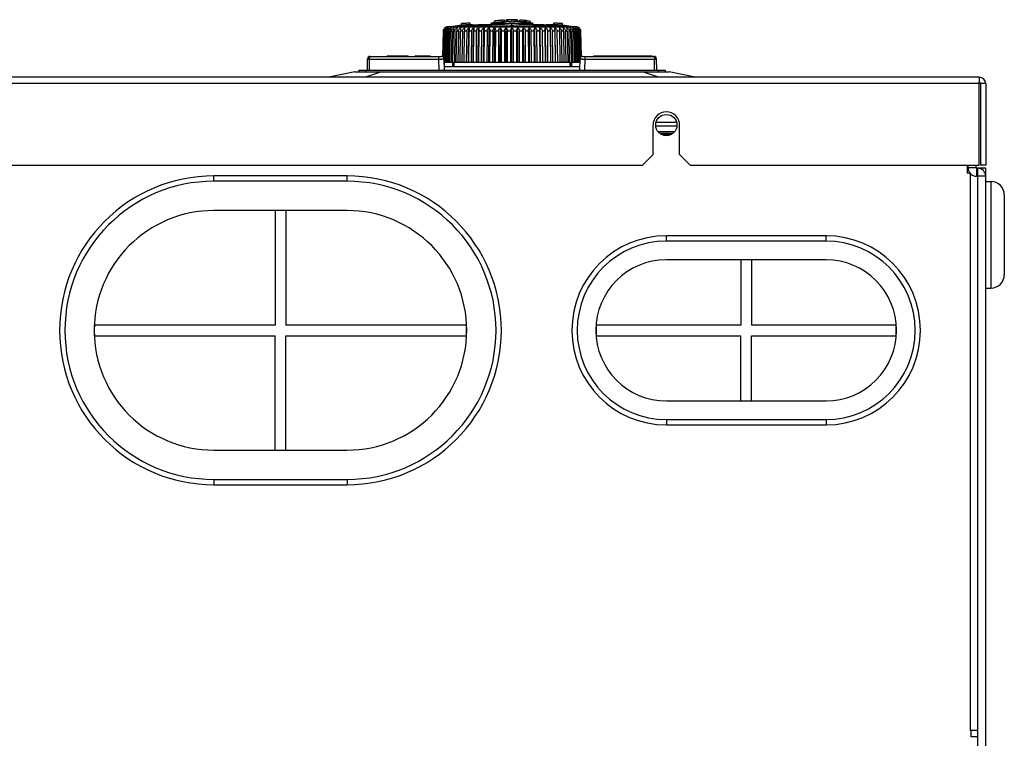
# Model space of a CAD drawing. Header units: millimetres. Extents: x 1117 to 38156, y -1945 to 7303.
# Tile 191 of 256: x 6929 to 7114, y 1143 to 1278. Entities that reach past the tile are written whole.
import ezdxf

# ---------------------------------------------------------------- set-up
doc = ezdxf.new("R2010")
doc.units = ezdxf.units.MM

msp = doc.modelspace()

# ---------------------------------------------------------------- linework, layer by layer
at = {"linetype": 'Continuous'}
for p, q in [((7009.395, 1276.907), (7009.452, 1276.916)), ((7033.91, 1276.907), (7009.395, 1276.907)), ((7009.452, 1276.916), (7033.852, 1276.916)), ((7010.619, 1276.995), (7011.335, 1276.995)), ((7011.376, 1276.916), (7011.364, 1276.937)), ((7012.152, 1277.196), (7012.152, 1277.497)), ((7012.754, 1276.728), (7012.745, 1276.061)), ((7013.49, 1270.242), (7013.563, 1276.728)), ((7013.818, 1277.289), (7013.818, 1277.589)), ((7014.249, 1277.296), (7015.357, 1277.296)), ((7014.369, 1270.242), (7014.434, 1276.728)), ((7015.303, 1270.242), (7015.36, 1276.728)), ((7015.655, 1277.222), (7015.663, 1277.005)), ((7015.79, 1277.293), (7015.658, 1277.295)), ((7015.894, 1277.292), (7015.696, 1277.294)), ((7016.266, 1277.285), (7015.889, 1277.292)), ((7016.609, 1277.278), (7016.179, 1277.287)), ((7016.359, 1277.283), (7016.27, 1277.285)), ((7016.286, 1270.242), (7016.334, 1276.728)), ((7016.767, 1277.276), (7016.53, 1277.28)), ((7016.909, 1277.274), (7016.764, 1277.276)), ((7016.979, 1277.273), (7016.841, 1277.274)), ((7017.103, 1277.272), (7016.976, 1277.273)), ((7017.163, 1277.272), (7017.043, 1277.273)), ((7017.271, 1277.273), (7017.161, 1277.272)), ((7017.365, 1277.274), (7017.269, 1277.273)), ((7017.309, 1270.242), (7017.348, 1276.728)), ((7017.567, 1277.222), (7017.315, 1277.005)), ((7017.41, 1277.275), (7017.32, 1277.274)), ((7017.45, 1277.276), (7017.409, 1277.275)), ((7017.487, 1277.277), (7017.449, 1277.276)), ((7017.521, 1277.278), (7017.487, 1277.277)), ((7017.54, 1277.22), (7017.563, 1277.222)), ((7017.58, 1276.937), (7017.55, 1276.916)), ((7017.601, 1277.247), (7017.567, 1277.222)), ((7020.152, 1277.377), (7017.652, 1277.377)), ((7017.652, 1277.377), (7017.652, 1277.285)), ((7017.744, 1276.995), (7025.561, 1276.995)), ((7017.767, 1277.296), (7020.152, 1277.296)), ((7020.152, 1277.574), (7017.814, 1277.574)), ((7018.352, 1277.628), (7018.352, 1277.974)), ((7018.366, 1270.242), (7018.395, 1276.728)), ((7018.665, 1278.022), (7018.665, 1277.999)), ((7019.447, 1270.242), (7019.467, 1276.728)), ((7020.019, 1278.157), (7020.019, 1278.176)), ((7020.152, 1277.289), (7020.152, 1277.589)), ((7020.227, 1277.849), (7020.227, 1278.168)), ((7020.546, 1270.242), (7020.556, 1276.728)), ((7020.957, 1278.23), (7020.644, 1278.217)), ((7020.644, 1277.874), (7020.644, 1278.217)), ((7020.957, 1277.888), (7020.957, 1278.23)), ((7020.957, 1277.93), (7021.483, 1277.941)), ((7022.201, 1277.574), (7021.104, 1277.574)), ((7021.652, 1277.196), (7021.652, 1277.497)), ((7021.652, 1270.242), (7021.652, 1276.728)), ((7022.259, 1277.891), (7022.259, 1278.191)), ((7022.415, 1278.227), (7022.727, 1278.213)), ((7022.415, 1278.206), (7022.415, 1278.227)), ((7022.727, 1277.871), (7022.727, 1278.213)), ((7022.759, 1270.242), (7022.749, 1276.728)), ((7023.144, 1277.884), (7023.144, 1278.166)), ((7023.152, 1277.289), (7023.152, 1277.589)), ((7025.49, 1277.574), (7023.152, 1277.574)), ((7025.652, 1277.377), (7023.152, 1277.377)), ((7023.152, 1277.296), (7025.539, 1277.296)), ((7023.857, 1270.242), (7023.838, 1276.728)), ((7023.977, 1277.765), (7023.977, 1278.109)), ((7024.29, 1277.726), (7024.29, 1278.071)), ((7024.939, 1270.242), (7024.91, 1276.728)), ((7025.123, 1277.639), (7025.123, 1277.924)), ((7025.652, 1277.377), (7025.652, 1277.285)), ((7025.692, 1277.282), (7025.662, 1277.284)), ((7025.718, 1277.281), (7025.684, 1277.283)), ((7025.747, 1277.28), (7025.709, 1277.281)), ((7025.755, 1276.916), (7025.725, 1276.937)), ((7025.78, 1277.278), (7025.736, 1277.28)), ((7025.738, 1277.222), (7025.99, 1277.005)), ((7025.815, 1277.277), (7025.767, 1277.279)), ((7025.854, 1277.276), (7025.8, 1277.278)), ((7025.897, 1277.275), (7025.837, 1277.277)), ((7025.942, 1277.274), (7025.877, 1277.276)), ((7025.991, 1277.273), (7025.92, 1277.275)), ((7025.996, 1270.242), (7025.957, 1276.728)), ((7026.067, 1277.273), (7025.965, 1277.274)), ((7026.157, 1277.272), (7026.043, 1277.273)), ((7026.242, 1277.273), (7026.122, 1277.272)), ((7026.375, 1277.273), (7026.219, 1277.272)), ((7026.52, 1277.275), (7026.352, 1277.273)), ((7026.658, 1277.277), (7026.499, 1277.275)), ((7027.403, 1277.291), (7026.596, 1277.276)), ((7027.019, 1270.242), (7026.971, 1276.728)), ((7027.505, 1277.293), (7027.306, 1277.29)), ((7027.646, 1277.295), (7027.405, 1277.291)), ((7027.647, 1277.295), (7027.61, 1277.294)), ((7027.65, 1277.222), (7027.642, 1277.005)), ((7027.646, 1277.295), (7027.954, 1277.296)), ((7028.002, 1270.242), (7027.945, 1276.728)), ((7027.954, 1277.296), (7029.056, 1277.296)), ((7028.936, 1270.242), (7028.871, 1276.728)), ((7029.045, 1277.276), (7029.055, 1277.275)), ((7029.045, 1277.276), (7029.055, 1277.275)), ((7029.487, 1277.289), (7029.487, 1277.589)), ((7029.815, 1270.242), (7029.742, 1276.728)), ((7030.551, 1276.728), (7030.632, 1270.242)), ((7031.152, 1277.196), (7031.152, 1277.497)), ((7031.941, 1276.937), (7031.929, 1276.916)), ((7031.97, 1276.995), (7032.685, 1276.995)), ((7033.91, 1276.907), (7033.852, 1276.916)), ((7008.674, 1271.262), (7008.757, 1276.061)), ((7008.781, 1276.061), (7008.697, 1271.248)), ((7008.748, 1271.214), (7008.833, 1276.061)), ((7008.781, 1276.061), (7008.757, 1276.061)), ((7008.902, 1276.061), (7008.817, 1271.131)), ((7008.902, 1276.061), (7008.833, 1276.061)), ((7008.916, 1270.872), (7009.005, 1276.061)), ((7009.12, 1276.061), (7009.005, 1276.061)), ((7009.12, 1276.061), (7009.022, 1270.242)), ((7009.176, 1270.242), (7009.274, 1276.061)), ((7009.433, 1276.061), (7009.274, 1276.061)), ((7009.433, 1276.061), (7009.338, 1270.242)), ((7009.542, 1270.242), (7009.637, 1276.061)), ((7009.84, 1276.061), (7009.637, 1276.061)), ((7009.84, 1276.061), (7009.748, 1270.242)), ((7010, 1270.242), (7010.092, 1276.061)), ((7010.336, 1276.061), (7010.092, 1276.061)), ((7010.336, 1276.061), (7010.248, 1270.242)), ((7010.546, 1270.242), (7010.634, 1276.061)), ((7010.918, 1276.061), (7010.634, 1276.061)), ((7010.918, 1276.061), (7010.835, 1270.242)), ((7011.177, 1270.242), (7011.261, 1276.061)), ((7011.583, 1276.061), (7011.261, 1276.061)), ((7011.583, 1276.061), (7011.505, 1270.242)), ((7011.888, 1270.242), (7011.966, 1276.061)), ((7012.323, 1276.061), (7011.966, 1276.061)), ((7012.323, 1276.061), (7012.252, 1270.242)), ((7012.673, 1270.242), (7012.745, 1276.061)), ((7013.135, 1276.061), (7012.745, 1276.061)), ((7013.135, 1276.061), (7013.07, 1270.242)), ((7013.527, 1270.242), (7013.592, 1276.061)), ((7014.012, 1276.061), (7013.592, 1276.061)), ((7014.012, 1276.061), (7013.954, 1270.242)), ((7014.442, 1270.242), (7014.501, 1276.061)), ((7014.947, 1276.061), (7014.501, 1276.061)), ((7014.947, 1276.061), (7014.896, 1270.242)), ((7015.412, 1270.242), (7015.463, 1276.061)), ((7015.933, 1276.061), (7015.463, 1276.061)), ((7015.933, 1276.061), (7015.89, 1270.242)), ((7016.43, 1270.242), (7016.473, 1276.061)), ((7016.962, 1276.061), (7016.473, 1276.061)), ((7016.962, 1276.061), (7016.927, 1270.242)), ((7017.488, 1270.242), (7017.522, 1276.061)), ((7018.027, 1276.061), (7017.522, 1276.061)), ((7018.027, 1276.061), (7018.001, 1270.242)), ((7018.577, 1270.242), (7018.603, 1276.061)), ((7019.12, 1276.061), (7018.603, 1276.061)), ((7019.12, 1276.061), (7019.102, 1270.242)), ((7019.689, 1270.242), (7019.707, 1276.061)), ((7020.231, 1276.061), (7019.707, 1276.061)), ((7020.231, 1276.061), (7020.223, 1270.242)), ((7020.817, 1270.242), (7020.826, 1276.061)), ((7021.354, 1276.061), (7020.826, 1276.061)), ((7021.354, 1276.061), (7021.354, 1270.242)), ((7022.479, 1276.061), (7021.951, 1276.061)), ((7021.951, 1270.242), (7021.951, 1276.061)), ((7022.479, 1276.061), (7022.488, 1270.242)), ((7023.598, 1276.061), (7023.073, 1276.061)), ((7023.082, 1270.242), (7023.073, 1276.061)), ((7023.598, 1276.061), (7023.616, 1270.242)), ((7024.702, 1276.061), (7024.185, 1276.061)), ((7024.203, 1270.242), (7024.185, 1276.061)), ((7024.702, 1276.061), (7024.728, 1270.242)), ((7025.783, 1276.061), (7025.278, 1276.061)), ((7025.304, 1270.242), (7025.278, 1276.061)), ((7025.783, 1276.061), (7025.817, 1270.242)), ((7026.832, 1276.061), (7026.343, 1276.061)), ((7026.378, 1270.242), (7026.343, 1276.061)), ((7026.832, 1276.061), (7026.875, 1270.242)), ((7027.842, 1276.061), (7027.372, 1276.061)), ((7027.415, 1270.242), (7027.372, 1276.061)), ((7027.842, 1276.061), (7027.892, 1270.242)), ((7028.804, 1276.061), (7028.358, 1276.061)), ((7028.409, 1270.242), (7028.358, 1276.061)), ((7028.804, 1276.061), (7028.863, 1270.242)), ((7029.713, 1276.061), (7029.293, 1276.061)), ((7029.351, 1270.242), (7029.293, 1276.061)), ((7029.713, 1276.061), (7029.778, 1270.242)), ((7030.56, 1276.061), (7030.17, 1276.061)), ((7030.235, 1270.242), (7030.17, 1276.061)), ((7031.339, 1276.061), (7030.981, 1276.061)), ((7031.053, 1270.242), (7030.981, 1276.061)), ((7031.339, 1276.061), (7031.417, 1270.242)), ((7032.044, 1276.061), (7031.722, 1276.061)), ((7031.8, 1270.242), (7031.722, 1276.061)), ((7032.044, 1276.061), (7032.128, 1270.242)), ((7032.671, 1276.061), (7032.386, 1276.061)), ((7032.47, 1270.242), (7032.386, 1276.061)), ((7032.671, 1276.061), (7032.759, 1270.242)), ((7033.213, 1276.061), (7032.969, 1276.061)), ((7033.057, 1270.242), (7032.969, 1276.061)), ((7033.213, 1276.061), (7033.305, 1270.242)), ((7033.668, 1276.061), (7033.465, 1276.061)), ((7033.557, 1270.242), (7033.465, 1276.061)), ((7033.668, 1276.061), (7033.763, 1270.242)), ((7034.031, 1276.061), (7033.872, 1276.061)), ((7033.967, 1270.242), (7033.872, 1276.061)), ((7034.031, 1276.061), (7034.129, 1270.242)), ((7034.3, 1276.061), (7034.185, 1276.061)), ((7034.283, 1270.242), (7034.185, 1276.061)), ((7034.3, 1276.061), (7034.389, 1270.872)), ((7034.472, 1276.061), (7034.403, 1276.061)), ((7034.488, 1271.131), (7034.403, 1276.061)), ((7034.472, 1276.061), (7034.557, 1271.214)), ((7034.547, 1276.061), (7034.524, 1276.061)), ((7034.608, 1271.248), (7034.524, 1276.061)), ((7034.547, 1276.061), (7034.631, 1271.262)), ((6995.007, 1271.342), (7008.417, 1271.342)), ((6998.173, 1271.442), (7002.152, 1271.442)), ((6998.173, 1271.342), (6998.173, 1271.442)), ((6999.173, 1271.342), (6999.173, 1271.442)), ((6999.752, 1271.342), (6999.752, 1271.442)), ((7000.552, 1271.342), (7000.552, 1271.442)), ((7002.152, 1271.342), (7002.152, 1271.442)), ((7003.452, 1271.442), (7006.252, 1271.442)), ((7003.452, 1271.342), (7003.452, 1271.442)), ((7006.252, 1271.342), (7006.252, 1271.442)), ((7007.917, 1270.85), (7007.917, 1271.342)), ((7034.888, 1271.342), (7048.298, 1271.342)), ((7035.388, 1270.85), (7035.388, 1271.342)), ((7037.052, 1271.442), (7047.961, 1271.442)), ((7037.052, 1271.342), (7037.052, 1271.442)), ((7039.852, 1271.342), (7039.852, 1271.442)), ((7040.902, 1271.342), (7040.902, 1271.442)), ((7045.402, 1271.342), (7045.402, 1271.442)), ((7045.916, 1271.342), (7045.916, 1271.442)), ((7046.059, 1271.342), (7046.059, 1271.442)), ((7046.409, 1271.342), (7046.409, 1271.442)), ((7046.654, 1271.342), (7046.654, 1271.442)), ((7047.348, 1271.342), (7047.348, 1271.442)), ((7047.675, 1271.342), (7047.675, 1271.442)), ((7047.961, 1271.342), (7047.961, 1271.442)), ((6994.471, 1268.742), (6994.507, 1270.85)), ((6994.507, 1270.85), (7007.917, 1270.85)), ((6994.902, 1268.742), (6994.902, 1270.85)), ((7007.998, 1268.742), (7007.917, 1270.85)), ((7008.998, 1268.742), (7008.917, 1270.861)), ((7008.971, 1269.442), (7008.941, 1270.243)), ((7008.941, 1270.242), (7034.364, 1270.242)), ((7008.971, 1269.442), (7034.334, 1269.442)), ((7010.452, 1270.242), (7010.452, 1269.442)), ((7032.852, 1270.242), (7032.852, 1269.442)), ((7034.388, 1270.861), (7034.307, 1268.742)), ((7035.307, 1268.742), (7035.388, 1270.85)), ((7035.388, 1270.85), (7048.798, 1270.85)), ((7048.402, 1268.742), (7048.402, 1270.85)), ((7048.834, 1268.742), (7048.798, 1270.85)), ((7109.452, 1267.442), (6865.705, 1267.442)), ((6992.152, 1268.442), (6987.565, 1267.524)), ((6992.152, 1268.442), (7051.152, 1268.442)), ((6992.902, 1268.742), (7050.402, 1268.742)), ((6992.902, 1268.742), (6992.902, 1268.442)), ((6997.152, 1268.442), (6994.152, 1267.442)), ((6994.202, 1268.742), (6994.202, 1268.442)), ((7049.152, 1267.442), (7046.152, 1268.442)), ((7049.102, 1268.742), (7049.102, 1268.442)), ((7050.402, 1268.742), (7050.402, 1268.442)), ((7055.74, 1267.524), (7051.152, 1268.442)), ((7109.452, 1267.442), (7109.452, 1266.509)), ((7109.452, 1266.242), (6865.705, 1266.242)), ((7109.452, 1250.942), (7109.452, 1266.509)), ((7110.652, 1266.242), (7109.652, 1266.242)), ((7109.652, 1266.242), (7109.652, 1250.942)), ((7110.652, 1266.242), (7110.652, 1250.942)), ((7048.152, 1252.942), (7048.152, 1258.442)), ((7052.63, 1258.242), (7048.675, 1258.242)), ((7052.583, 1258.942), (7048.722, 1258.942)), ((7053.152, 1252.942), (7053.152, 1258.442)), ((7052.192, 1257.17), (7049.113, 1257.17)), ((7049.342, 1256.942), (7051.963, 1256.942)), ((7049.63, 1256.737), (7051.675, 1256.737)), ((7046.152, 1250.942), (7048.152, 1252.942)), ((7053.152, 1252.942), (7055.152, 1250.942)), ((6875.152, 1250.942), (7046.152, 1250.942)), ((7055.152, 1250.942), (7109.452, 1250.942)), ((7107.152, 1250.942), (7107.152, 1249.442)), ((7107.352, 1250.423), (7107.352, 1250.942)), ((7108.852, 1250.423), (7108.852, 1250.942)), ((7110.652, 1250.942), (7109.652, 1250.942)), ((6990.652, 1248.892), (6965.652, 1248.892)), ((6965.652, 1247.892), (6965.652, 1248.892)), ((6990.652, 1247.892), (6990.652, 1248.892)), ((7107.152, 1250.342), (7107.352, 1250.342)), ((7107.752, 1249.442), (7107.152, 1249.442)), ((7108.852, 1250.423), (7107.352, 1250.423)), ((7107.752, 1249.442), (7107.752, 1144.742)), ((7109.152, 1250.342), (7108.934, 1250.342)), ((7108.934, 1250.342), (7108.934, 1248.842)), ((7110.652, 1248.842), (7108.934, 1248.842)), ((7110.652, 1250.342), (7109.152, 1250.342)), ((7109.152, 1143.542), (7109.152, 1250.342)), ((7110.652, 1025.542), (7110.652, 1250.342)), ((6990.652, 1247.892), (6965.652, 1247.892)), ((7110.652, 1247.842), (7111.652, 1247.842)), ((7111.652, 1247.842), (7111.652, 1227.842)), ((7114.152, 1245.342), (7114.152, 1230.342)), ((6990.652, 1242.392), (6965.652, 1242.392)), ((6977.152, 1242.392), (6977.152, 1220.892)), ((6979.152, 1242.392), (6979.152, 1220.892)), ((7080.652, 1237.642), (7050.652, 1237.642)), ((7050.652, 1236.642), (7050.652, 1237.642)), ((7080.652, 1236.642), (7050.652, 1236.642)), ((7080.652, 1236.642), (7080.652, 1237.642)), ((7080.652, 1233.142), (7050.652, 1233.142)), ((7064.652, 1233.142), (7064.652, 1220.892)), ((7066.652, 1233.142), (7066.652, 1220.892)), ((7110.652, 1227.842), (7111.652, 1227.842)), ((6977.152, 1220.892), (6943.175, 1220.892)), ((6943.175, 1220.892), (6943.175, 1218.892)), ((7013.13, 1220.892), (6979.152, 1220.892)), ((7013.13, 1218.892), (7013.13, 1220.892)), ((7064.652, 1220.892), (7037.44, 1220.892)), ((7037.44, 1220.892), (7037.44, 1218.892)), ((7093.865, 1220.892), (7066.652, 1220.892)), ((7093.865, 1218.892), (7093.865, 1220.892)), ((6943.175, 1218.892), (6977.152, 1218.892)), ((6977.152, 1197.392), (6977.152, 1218.892)), ((6979.152, 1218.892), (7013.13, 1218.892)), ((6979.152, 1197.392), (6979.152, 1218.892)), ((7037.44, 1218.892), (7064.652, 1218.892)), ((7064.652, 1206.642), (7064.652, 1218.892)), ((7066.652, 1218.892), (7093.865, 1218.892)), ((7066.652, 1206.642), (7066.652, 1218.892)), ((7050.652, 1206.642), (7080.652, 1206.642)), ((7050.652, 1203.142), (7080.652, 1203.142)), ((7050.652, 1203.142), (7050.652, 1202.142)), ((7080.652, 1203.142), (7080.652, 1202.142)), ((7050.652, 1202.142), (7080.652, 1202.142)), ((6965.652, 1197.392), (6990.652, 1197.392)), ((6965.652, 1191.892), (6990.652, 1191.892)), ((6965.652, 1191.892), (6965.652, 1190.892)), ((6990.652, 1191.892), (6990.652, 1190.892)), ((6965.652, 1190.892), (6990.652, 1190.892)), ((7109.152, 1144.742), (7107.752, 1144.742)), ((7107.952, 1143.542), (7107.952, 1144.742)), ((7109.152, 1143.542), (7107.952, 1143.542)), ((7109.152, 1133.542), (7109.152, 1143.542))]:
    msp.add_line(p, q, dxfattribs=at)
for points in [[(7017.553, 1277.279), (7017.521, 1277.278), (7017.486, 1277.277)], [(7017.694, 1277.288), (7017.682, 1277.287), (7017.667, 1277.286), (7017.65, 1277.284), (7017.63, 1277.283), (7017.607, 1277.282), (7017.581, 1277.281), (7017.552, 1277.279)], [(7017.767, 1277.296), (7017.729, 1277.294), (7017.639, 1277.268), (7017.601, 1277.247)], [(7025.738, 1277.222), (7025.691, 1277.255), (7025.582, 1277.293), (7025.539, 1277.296)], [(7025.669, 1277.284), (7025.644, 1277.285), (7025.628, 1277.286), (7025.615, 1277.287), (7025.605, 1277.288), (7025.598, 1277.289), (7025.597, 1277.289)]]:
    msp.add_lwpolyline(points, dxfattribs=at)
msp.add_circle((7050.652, 1258.442), 2, dxfattribs=at)
for centre, radius, start, end in [((7009.651, 1276.054), 0.892, 146.17768, 153.31433), ((7009.646, 1276.058), 0.886, 144.88871, 146.168), ((7009.643, 1276.059), 0.882, 138.30482, 144.88941), ((7009.756, 1276.072), 0.918, 148.60823, 155.38818), ((7009.736, 1276.084), 0.896, 147.35366, 148.58341), ((7009.72, 1276.094), 0.876, 140.96328, 147.37049), ((7009.64, 1276.062), 0.878, 137.14248, 138.29856), ((7009.64, 1276.062), 0.878, 130.66847, 137.14036), ((7009.705, 1276.107), 0.857, 139.80241, 140.94127), ((7009.692, 1276.117), 0.84, 133.36063, 139.81715), ((7009.654, 1276.045), 0.9, 106.72489, 130.66532), ((7010.652, 1276.797), 0.2, 99.49673, 143.33926), ((7014.249, 1255.296), 22, 95.46914, 99.49673), ((7014.038, 1257.453), 20.133, 93.4916, 95.37481), ((7014.063, 1257.126), 20.161, 93.15714, 95.43763), ((7014.158, 1255.606), 21.984, 93.14437, 93.5109), ((7014.33, 1252.11), 25.484, 91.15053, 93.09855), ((7014.205, 1254.769), 22.522, 92.81657, 93.18721), ((7014.349, 1251.549), 25.745, 91.18003, 92.78408), ((7017.793, 1205.2), 71.837, 91.69869, 93.30526), ((7014.249, 1255.296), 22, 90, 91.12245), ((7015.35, 1246.102), 31.194, 89.43463, 89.98809), ((7017.852, 1277.377), 0.2, 100.95278, 180), ((7021.652, 1257.742), 20.2, 99.40234, 100.95278), ((7021.652, 1257.742), 20.459, 93.99402, 99.28238), ((7021.652, 1257.742), 20.5, 98.37997, 99.26353), ((7021.652, 1257.742), 20.158, 94.05368, 99.42205), ((7021.652, 1257.742), 20.5, 94.56996, 98.37982), ((7021.652, 1257.742), 20.477, 93.99055, 98.38933), ((7021.652, 1257.742), 20.481, 93.98966, 94.56745), ((7021.652, 1257.742), 20.2, 92.86125, 94.05397), ((7021.652, 1257.742), 20.459, 91.94909, 92.82504), ((7021.652, 1257.742), 20.158, 91.97817, 92.8672), ((7021.528, 1272.827), 5.414, 90.48228, 96.05876), ((7021.527, 1272.851), 5.39, 87.88241, 90.47444), ((7021.527, 1272.62), 5.321, 85.61093, 90.47827), ((7021.652, 1257.742), 20.5, 89.45557, 90), ((7021.527, 1272.844), 5.397, 87.50492, 87.88254), ((7021.526, 1272.834), 5.407, 85.92067, 87.50444), ((7021.794, 1272.642), 5.599, 85.93071, 89.45356), ((7021.523, 1272.787), 5.455, 82.24455, 85.91614), ((7021.522, 1272.562), 5.379, 82.13054, 85.60787), ((7021.791, 1272.603), 5.638, 83.64606, 85.93026), ((7021.652, 1257.742), 20.459, 86.98802, 88.30192), ((7021.652, 1257.742), 20.158, 86.94306, 88.27659), ((7021.652, 1257.742), 20.2, 83.39066, 86.9494), ((7021.652, 1257.742), 20.479, 83.48101, 85.82288), ((7021.652, 1257.742), 20.5, 82.60792, 83.48781), ((7021.652, 1257.742), 20.459, 82.59293, 83.47462), ((7021.652, 1257.742), 20.158, 82.48183, 83.37687), ((7021.652, 1257.742), 20.479, 80.24213, 82.60019), ((7021.652, 1257.742), 20.2, 79.04722, 82.48008), ((7025.452, 1277.377), 0.2, 0, 79.04722), ((7027.968, 1248.825), 28.471, 87.83189, 89.85118), ((7028.128, 1252.371), 24.921, 81.13098, 87.86852), ((7029.056, 1255.296), 22, 88.87755, 90), ((7028.975, 1252.11), 25.484, 86.90145, 88.84947), ((7028.956, 1251.55), 25.745, 87.21581, 88.81998), ((7029.1, 1254.769), 22.522, 86.81278, 87.18331), ((7029.242, 1257.151), 20.435, 84.63574, 86.8854), ((7029.242, 1257.126), 20.161, 84.56237, 86.84286), ((7029.056, 1255.296), 22, 80.50327, 84.53086), ((7032.652, 1276.797), 0.2, 36.66074, 80.50327), ((7033.651, 1276.045), 0.9, 49.33468, 73.27511), ((7033.613, 1276.117), 0.84, 40.18281, 46.63925), ((7033.665, 1276.062), 0.878, 42.8596, 49.3314), ((7033.6, 1276.106), 0.857, 39.05947, 40.19767), ((7033.585, 1276.094), 0.876, 32.62865, 39.03782), ((7033.665, 1276.062), 0.879, 41.70219, 42.85761), ((7033.662, 1276.06), 0.882, 35.1097, 41.69631), ((7033.569, 1276.084), 0.896, 31.41524, 32.64504), ((7033.549, 1276.072), 0.918, 24.61177, 31.3922), ((7033.659, 1276.058), 0.885, 33.83059, 35.10992), ((7033.654, 1276.054), 0.892, 26.68558, 33.82278), ((7009.678, 1276.045), 0.921, 170.7128, 178.9953), ((7009.671, 1276.046), 0.914, 168.99089, 170.7059), ((7009.671, 1276.046), 0.913, 162.69368, 168.99389), ((7009.621, 1276.047), 0.84, 178.65527, 179.00345), ((7009.666, 1276.047), 0.909, 160.6254, 162.68657), ((7009.66, 1276.05), 0.902, 154.11521, 160.62793), ((7009.843, 1276.044), 1.011, 171.4624, 179.00423), ((7009.83, 1276.045), 0.998, 169.88668, 171.45345), ((7009.822, 1276.047), 0.99, 164.11072, 169.89587), ((7009.655, 1276.052), 0.896, 153.31157, 154.1071), ((7009.808, 1276.051), 0.975, 162.19406, 164.09901), ((7009.79, 1276.057), 0.956, 156.13451, 162.20662), ((7009.688, 1276.048), 0.787, 178.23315, 179.01454), ((7009.773, 1276.064), 0.938, 155.36888, 156.11671), ((7033.533, 1276.065), 0.936, 23.88, 24.62932), ((7033.514, 1276.056), 0.957, 17.79722, 23.86274), ((7033.616, 1276.048), 0.788, 0.9854, 1.71339), ((7033.5, 1276.052), 0.971, 15.89619, 17.80919), ((7033.482, 1276.047), 0.99, 10.10658, 15.88654), ((7033.652, 1276.053), 0.895, 25.88942, 26.6865), ((7033.644, 1276.049), 0.903, 19.37617, 25.88186), ((7033.478, 1276.046), 0.995, 8.54214, 10.11388), ((7033.461, 1276.043), 1.011, 0.99843, 8.53582), ((7033.639, 1276.047), 0.909, 17.31342, 19.37459), ((7033.642, 1276.049), 0.905, 17.30822, 19.37811), ((7033.634, 1276.046), 0.914, 9.29409, 17.30334), ((7033.636, 1276.047), 0.911, 9.28926, 11.00974), ((7033.626, 1276.045), 0.922, 1.43984, 9.28371), ((7033.637, 1276.045), 0.911, 1.00038, 1.43575), ((6995.007, 1270.842), 0.5, 90.0142, 179), ((7008.417, 1270.842), 0.5, 2.17632, 90), ((7034.888, 1270.842), 0.5, 90, 177.82372), ((7048.298, 1270.842), 0.5, 1, 89.9858), ((6987.663, 1267.034), 0.5, 101.30993, 125.31503), ((7055.642, 1267.034), 0.5, 54.68497, 78.69007), ((7109.452, 1266.242), 1.2, 0, 90), ((7109.452, 1266.242), 0.2, 0, 90), ((7050.652, 1258.442), 2.5, 0, 180), ((6965.652, 1219.892), 29, 90, 270), ((6990.652, 1219.892), 29, 270, 90), ((7108.934, 1250.423), 1.582, 180, 270), ((7108.934, 1250.423), 0.0817, 180, 270), ((7109.152, 1248.842), 1.5, 0, 90), ((6965.652, 1219.892), 28, 90, 270), ((6990.652, 1219.892), 28, 270, 90), ((7111.652, 1245.342), 2.5, 0, 90), ((6965.652, 1219.892), 22.5, 90, 270), ((6990.652, 1219.892), 22.5, 270, 90), ((7050.652, 1219.892), 17.75, 90, 270), ((7050.652, 1219.892), 16.75, 90, 270), ((7080.652, 1219.892), 17.75, 270, 90), ((7080.652, 1219.892), 16.75, 270, 90), ((7050.652, 1219.892), 13.25, 90, 270), ((7080.652, 1219.892), 13.25, 270, 90), ((7111.652, 1230.342), 2.5, 270, 0)]:
    msp.add_arc(centre, radius, start, end, dxfattribs=at)
for centre, start_param, end_param in [((7021.652, 1227.287), 1.4364641, 1.4389807), ((7021.652, 1341.832), -4.4872783, -4.4847186), ((7021.652, 1341.832), -1.7984667, -1.795907), ((7021.652, 1227.287), -1.4389807, -1.4364641)]:
    msp.add_ellipse(centre, major_axis=(0, 320.726), ratio=0.0349208, start_param=start_param, end_param=end_param, dxfattribs=at)
for points, knots in [([(7008.781, 1276.066), (7008.784, 1276.199), (7008.851, 1276.455), (7009.021, 1276.653), (7009.115, 1276.728)], [0, 0, 0, 0, 0.524189, 1, 1, 1, 1]), ([(7008.902, 1276.072), (7008.906, 1276.204), (7008.981, 1276.461), (7009.16, 1276.655), (7009.259, 1276.728)], [0, 0, 0, 0, 0.5182122, 1, 1, 1, 1]), ([(7009.259, 1276.728), (7009.183, 1276.648), (7009.053, 1276.437), (7009.007, 1276.193), (7009.005, 1276.061)], [0, 0, 0, 0, 0.4547021, 1, 1, 1, 1]), ([(7009.12, 1276.061), (7009.122, 1276.196), (7009.202, 1276.461), (7009.392, 1276.654), (7009.496, 1276.728)], [0, 0, 0, 0, 0.5130228, 1, 1, 1, 1]), ([(7009.496, 1276.728), (7009.464, 1276.69), (7009.332, 1276.492), (7009.277, 1276.248), (7009.274, 1276.061)], [0, 0, 0, 0, 0.2106679, 1, 1, 1, 1]), ([(7009.433, 1276.061), (7009.435, 1276.196), (7009.521, 1276.465), (7009.718, 1276.655), (7009.826, 1276.728)], [0, 0, 0, 0, 0.5085353, 1, 1, 1, 1]), ([(7009.826, 1276.728), (7009.767, 1276.644), (7009.672, 1276.426), (7009.639, 1276.192), (7009.637, 1276.061)], [0, 0, 0, 0, 0.4398353, 1, 1, 1, 1]), ([(7009.84, 1276.061), (7009.841, 1276.13), (7009.864, 1276.267), (7009.983, 1276.513), (7010.135, 1276.656), (7010.247, 1276.728)], [0, 0, 0, 0, 0.2547917, 0.50733, 1, 1, 1, 1]), ([(7010.247, 1276.728), (7010.197, 1276.642), (7010.12, 1276.422), (7010.094, 1276.191), (7010.092, 1276.061)], [0, 0, 0, 0, 0.4330089, 1, 1, 1, 1]), ([(7010.336, 1276.061), (7010.337, 1276.13), (7010.361, 1276.268), (7010.483, 1276.514), (7010.64, 1276.656), (7010.754, 1276.728)], [0, 0, 0, 0, 0.2528399, 0.504565, 1, 1, 1, 1]), ([(7010.754, 1276.728), (7010.715, 1276.639), (7010.656, 1276.418), (7010.636, 1276.191), (7010.634, 1276.061)], [0, 0, 0, 0, 0.4271412, 1, 1, 1, 1]), ([(7010.918, 1276.061), (7010.919, 1276.13), (7010.944, 1276.268), (7011.069, 1276.515), (7011.228, 1276.656), (7011.343, 1276.728)], [0, 0, 0, 0, 0.2515199, 0.5026184, 1, 1, 1, 1]), ([(7011.335, 1276.995), (7011.3, 1276.988), (7011.254, 1276.964), (7011.223, 1276.927), (7011.216, 1276.917)], [0, 0, 0, 0, 0.7431993, 1, 1, 1, 1]), ([(7011.299, 1276.524), (7011.293, 1276.491), (7011.272, 1276.337), (7011.262, 1276.182), (7011.261, 1276.061)], [0, 0, 0, 0, 0.2218321, 1, 1, 1, 1]), ([(7011.343, 1276.728), (7011.339, 1276.714), (7011.321, 1276.646), (7011.307, 1276.578), (7011.299, 1276.524)], [0, 0, 0, 0, 0.2183445, 1, 1, 1, 1]), ([(7011.335, 1276.995), (7011.342, 1276.993), (7011.353, 1276.97), (7011.36, 1276.951), (7011.364, 1276.937)], [0, 0, 0, 0, 0.327205, 1, 1, 1, 1]), ([(7011.583, 1276.061), (7011.584, 1276.13), (7011.608, 1276.268), (7011.734, 1276.515), (7011.895, 1276.656), (7012.012, 1276.728)], [0, 0, 0, 0, 0.2507277, 0.501466, 1, 1, 1, 1]), ([(7012.012, 1276.728), (7011.997, 1276.636), (7011.976, 1276.413), (7011.968, 1276.191), (7011.966, 1276.061)], [0, 0, 0, 0, 0.4193923, 1, 1, 1, 1]), ([(7012.323, 1276.061), (7012.324, 1276.13), (7012.349, 1276.268), (7012.475, 1276.515), (7012.637, 1276.657), (7012.754, 1276.728)], [0, 0, 0, 0, 0.2505039, 0.5011204, 1, 1, 1, 1]), ([(7013.135, 1276.061), (7013.136, 1276.13), (7013.16, 1276.268), (7013.286, 1276.515), (7013.446, 1276.656), (7013.563, 1276.728)], [0, 0, 0, 0, 0.2508499, 0.5015831, 1, 1, 1, 1]), ([(7013.563, 1276.728), (7013.575, 1276.636), (7013.591, 1276.413), (7013.594, 1276.19), (7013.592, 1276.061)], [0, 0, 0, 0, 0.4190004, 1, 1, 1, 1]), ([(7014.012, 1276.061), (7014.013, 1276.13), (7014.036, 1276.268), (7014.16, 1276.515), (7014.319, 1276.656), (7014.434, 1276.728)], [0, 0, 0, 0, 0.2517647, 0.5028547, 1, 1, 1, 1]), ([(7014.434, 1276.728), (7014.459, 1276.637), (7014.493, 1276.415), (7014.502, 1276.191), (7014.501, 1276.061)], [0, 0, 0, 0, 0.4216811, 1, 1, 1, 1]), ([(7014.947, 1276.061), (7014.947, 1276.13), (7014.97, 1276.268), (7015.091, 1276.514), (7015.247, 1276.656), (7015.36, 1276.728)], [0, 0, 0, 0, 0.25321, 0.5049259, 1, 1, 1, 1]), ([(7015.36, 1276.728), (7015.397, 1276.639), (7015.45, 1276.417), (7015.464, 1276.191), (7015.463, 1276.061)], [0, 0, 0, 0, 0.4261107, 1, 1, 1, 1]), ([(7015.658, 1277.295), (7015.658, 1277.295), (7015.658, 1277.292), (7015.657, 1277.289), (7015.657, 1277.283), (7015.656, 1277.271), (7015.656, 1277.25), (7015.655, 1277.232), (7015.655, 1277.222)], [0, 0, 0, 0, 0.0167514, 0.0655838, 0.1463621, 0.2585366, 0.5734895, 1, 1, 1, 1]), ([(7015.655, 1277.222), (7016.066, 1277.221), (7016.619, 1277.208), (7017.248, 1277.21), (7017.465, 1277.216), (7017.54, 1277.22)], [0, 0, 0, 0, 0.6540006, 0.8804085, 1, 1, 1, 1]), ([(7017.315, 1277.005), (7017.316, 1277.008), (7017.3, 1277.011), (7017.281, 1277.014), (7017.239, 1277.017), (7017.187, 1277.02), (7017.118, 1277.022), (7016.999, 1277.023), (7016.82, 1277.024), (7016.574, 1277.023), (7016.292, 1277.02), (7015.985, 1277.014), (7015.772, 1277.008), (7015.663, 1277.005)], [0, 0, 0, 0, 0.005251, 0.0196625, 0.0433473, 0.0760603, 0.1175783, 0.1675607, 0.2911266, 0.4420827, 0.6144945, 0.8024714, 1, 1, 1, 1]), ([(7015.933, 1276.061), (7015.933, 1276.13), (7015.955, 1276.267), (7016.072, 1276.513), (7016.223, 1276.656), (7016.334, 1276.728)], [0, 0, 0, 0, 0.2552838, 0.5078179, 1, 1, 1, 1]), ([(7016.334, 1276.728), (7016.381, 1276.641), (7016.453, 1276.421), (7016.474, 1276.191), (7016.473, 1276.061)], [0, 0, 0, 0, 0.4317766, 1, 1, 1, 1]), ([(7016.962, 1276.061), (7016.962, 1276.13), (7016.983, 1276.267), (7017.094, 1276.511), (7017.241, 1276.655), (7017.348, 1276.728)], [0, 0, 0, 0, 0.2578686, 0.5114958, 1, 1, 1, 1]), ([(7017.314, 1276.917), (7017.314, 1276.927), (7017.313, 1276.956), (7017.313, 1276.986), (7017.315, 1277.005)], [0, 0, 0, 0, 0.3376346, 1, 1, 1, 1]), ([(7017.348, 1276.728), (7017.405, 1276.644), (7017.496, 1276.425), (7017.523, 1276.192), (7017.522, 1276.061)], [0, 0, 0, 0, 0.43849, 1, 1, 1, 1]), ([(7017.563, 1277.222), (7017.564, 1277.222), (7017.565, 1277.222), (7017.567, 1277.222), (7017.567, 1277.222)], [0, 0, 0, 0, 0.7297637, 1, 1, 1, 1]), ([(7017.567, 1277.222), (7017.567, 1277.222), (7017.568, 1277.219), (7017.568, 1277.217), (7017.568, 1277.215)], [0, 0, 0, 0, 0.0910417, 1, 1, 1, 1]), ([(7017.568, 1277.215), (7017.567, 1277.187), (7017.573, 1277.094), (7017.576, 1277.001), (7017.58, 1276.937)], [0, 0, 0, 0, 0.306313, 1, 1, 1, 1]), ([(7017.58, 1276.937), (7017.577, 1276.933), (7017.576, 1276.927), (7017.575, 1276.92), (7017.575, 1276.919)], [0, 0, 0, 0, 0.7119011, 1, 1, 1, 1]), ([(7017.744, 1276.995), (7017.733, 1276.989), (7017.714, 1276.963), (7017.704, 1276.935), (7017.699, 1276.917)], [0, 0, 0, 0, 0.4000812, 1, 1, 1, 1]), ([(7017.767, 1277.296), (7017.768, 1277.296), (7017.769, 1277.287), (7017.769, 1277.277), (7017.769, 1277.253), (7017.767, 1277.221), (7017.763, 1277.179), (7017.756, 1277.102), (7017.749, 1277.04), (7017.744, 1276.995)], [0, 0, 0, 0, 0.0150855, 0.0584556, 0.1324095, 0.2383656, 0.3773802, 0.5502432, 1, 1, 1, 1]), ([(7018.027, 1276.061), (7018.028, 1276.195), (7018.104, 1276.461), (7018.292, 1276.655), (7018.395, 1276.728)], [0, 0, 0, 0, 0.5137564, 1, 1, 1, 1]), ([(7018.395, 1276.728), (7018.426, 1276.69), (7018.555, 1276.491), (7018.604, 1276.247), (7018.603, 1276.061)], [0, 0, 0, 0, 0.20983, 1, 1, 1, 1]), ([(7019.12, 1276.061), (7019.12, 1276.195), (7019.189, 1276.457), (7019.368, 1276.654), (7019.467, 1276.728)], [0, 0, 0, 0, 0.5191485, 1, 1, 1, 1]), ([(7019.467, 1276.728), (7019.541, 1276.648), (7019.667, 1276.436), (7019.707, 1276.193), (7019.707, 1276.061)], [0, 0, 0, 0, 0.4533566, 1, 1, 1, 1]), ([(7020.231, 1276.061), (7020.232, 1276.194), (7020.294, 1276.452), (7020.462, 1276.653), (7020.556, 1276.728)], [0, 0, 0, 0, 0.5252474, 1, 1, 1, 1]), ([(7020.556, 1276.728), (7020.637, 1276.65), (7020.778, 1276.441), (7020.826, 1276.193), (7020.826, 1276.061)], [0, 0, 0, 0, 0.4608533, 1, 1, 1, 1]), ([(7021.354, 1276.061), (7021.354, 1276.194), (7021.409, 1276.447), (7021.565, 1276.651), (7021.652, 1276.728)], [0, 0, 0, 0, 0.5319554, 1, 1, 1, 1]), ([(7021.652, 1276.728), (7021.74, 1276.651), (7021.896, 1276.447), (7021.951, 1276.194), (7021.951, 1276.061)], [0, 0, 0, 0, 0.4681103, 1, 1, 1, 1]), ([(7022.479, 1276.061), (7022.479, 1276.193), (7022.527, 1276.441), (7022.668, 1276.65), (7022.749, 1276.728)], [0, 0, 0, 0, 0.5391587, 1, 1, 1, 1]), ([(7022.749, 1276.728), (7022.843, 1276.653), (7023.011, 1276.452), (7023.073, 1276.194), (7023.073, 1276.061)], [0, 0, 0, 0, 0.4747645, 1, 1, 1, 1]), ([(7023.598, 1276.061), (7023.598, 1276.193), (7023.638, 1276.436), (7023.764, 1276.648), (7023.838, 1276.728)], [0, 0, 0, 0, 0.5466555, 1, 1, 1, 1]), ([(7023.838, 1276.728), (7023.937, 1276.654), (7024.115, 1276.457), (7024.185, 1276.195), (7024.185, 1276.061)], [0, 0, 0, 0, 0.4808634, 1, 1, 1, 1]), ([(7024.702, 1276.061), (7024.702, 1276.129), (7024.718, 1276.363), (7024.805, 1276.598), (7024.91, 1276.728)], [0, 0, 0, 0, 0.2891086, 1, 1, 1, 1]), ([(7024.91, 1276.728), (7025.013, 1276.655), (7025.201, 1276.461), (7025.277, 1276.195), (7025.278, 1276.061)], [0, 0, 0, 0, 0.4862555, 1, 1, 1, 1]), ([(7025.561, 1276.995), (7025.556, 1277.04), (7025.549, 1277.102), (7025.542, 1277.179), (7025.538, 1277.221), (7025.536, 1277.253), (7025.535, 1277.277), (7025.536, 1277.288), (7025.537, 1277.296), (7025.539, 1277.296)], [0, 0, 0, 0, 0.4495506, 0.6223112, 0.761191, 0.8670299, 0.9409156, 0.984232, 1, 1, 1, 1]), ([(7025.561, 1276.995), (7025.572, 1276.989), (7025.592, 1276.963), (7025.601, 1276.935), (7025.606, 1276.917)], [0, 0, 0, 0, 0.4000886, 1, 1, 1, 1]), ([(7025.725, 1276.937), (7025.728, 1276.977), (7025.731, 1277.046), (7025.735, 1277.133), (7025.735, 1277.187), (7025.738, 1277.213), (7025.738, 1277.22)], [0, 0, 0, 0, 0.4253549, 0.7291345, 0.9182398, 1, 1, 1, 1]), ([(7025.725, 1276.937), (7025.728, 1276.933), (7025.73, 1276.927), (7025.73, 1276.92), (7025.73, 1276.919)], [0, 0, 0, 0, 0.711896, 1, 1, 1, 1]), ([(7025.738, 1277.222), (7025.739, 1277.221), (7025.749, 1277.223), (7025.756, 1277.221), (7025.762, 1277.22)], [0, 0, 0, 0, 0.2604849, 1, 1, 1, 1]), ([(7025.738, 1277.22), (7025.738, 1277.221), (7025.738, 1277.221), (7025.738, 1277.222), (7025.738, 1277.222)], [0, 0, 0, 0, 0.6041623, 1, 1, 1, 1]), ([(7025.762, 1277.22), (7025.836, 1277.216), (7026.052, 1277.21), (7026.681, 1277.208), (7027.237, 1277.221), (7027.65, 1277.222)], [0, 0, 0, 0, 0.1176058, 0.3435211, 1, 1, 1, 1]), ([(7025.783, 1276.061), (7025.782, 1276.192), (7025.809, 1276.425), (7025.9, 1276.644), (7025.957, 1276.728)], [0, 0, 0, 0, 0.5615221, 1, 1, 1, 1]), ([(7025.957, 1276.728), (7026.064, 1276.655), (7026.21, 1276.511), (7026.322, 1276.267), (7026.343, 1276.13), (7026.343, 1276.061)], [0, 0, 0, 0, 0.4885157, 0.7420963, 1, 1, 1, 1]), ([(7027.642, 1277.005), (7027.533, 1277.008), (7027.32, 1277.014), (7027.013, 1277.02), (7026.731, 1277.023), (7026.484, 1277.024), (7026.305, 1277.023), (7026.187, 1277.022), (7026.118, 1277.02), (7026.065, 1277.017), (7026.024, 1277.014), (7026.005, 1277.011), (7025.989, 1277.008), (7025.99, 1277.005)], [0, 0, 0, 0, 0.1975277, 0.3855047, 0.5579163, 0.7088724, 0.8324383, 0.8824208, 0.923939, 0.9566521, 0.980337, 0.9947487, 1, 1, 1, 1]), ([(7025.99, 1277.005), (7025.991, 1277), (7025.993, 1276.971), (7025.991, 1276.941), (7025.991, 1276.917)], [0, 0, 0, 0, 0.1749779, 1, 1, 1, 1]), ([(7026.832, 1276.061), (7026.831, 1276.191), (7026.852, 1276.421), (7026.924, 1276.641), (7026.971, 1276.728)], [0, 0, 0, 0, 0.5682356, 1, 1, 1, 1]), ([(7026.971, 1276.728), (7027.082, 1276.656), (7027.233, 1276.513), (7027.35, 1276.267), (7027.372, 1276.13), (7027.372, 1276.061)], [0, 0, 0, 0, 0.4921937, 0.7446814, 1, 1, 1, 1]), ([(7029.655, 1276.917), (7029.472, 1276.928), (7028.801, 1276.964), (7028.129, 1276.99), (7027.642, 1277.005)], [0, 0, 0, 0, 0.2734554, 1, 1, 1, 1]), ([(7027.646, 1277.295), (7027.647, 1277.295), (7027.647, 1277.292), (7027.647, 1277.289), (7027.648, 1277.283), (7027.648, 1277.271), (7027.649, 1277.25), (7027.65, 1277.232), (7027.65, 1277.222)], [0, 0, 0, 0, 0.0171116, 0.0660361, 0.1468305, 0.2589748, 0.5737639, 1, 1, 1, 1]), ([(7027.842, 1276.061), (7027.841, 1276.191), (7027.855, 1276.417), (7027.908, 1276.639), (7027.945, 1276.728)], [0, 0, 0, 0, 0.5739619, 1, 1, 1, 1]), ([(7027.945, 1276.728), (7028.058, 1276.656), (7028.214, 1276.514), (7028.335, 1276.268), (7028.358, 1276.13), (7028.358, 1276.061)], [0, 0, 0, 0, 0.4951365, 0.7468302, 1, 1, 1, 1]), ([(7028.804, 1276.061), (7028.803, 1276.191), (7028.812, 1276.415), (7028.846, 1276.637), (7028.871, 1276.728)], [0, 0, 0, 0, 0.5783312, 1, 1, 1, 1]), ([(7028.871, 1276.728), (7028.986, 1276.656), (7029.145, 1276.515), (7029.269, 1276.268), (7029.292, 1276.13), (7029.293, 1276.061)], [0, 0, 0, 0, 0.4971569, 0.7482009, 1, 1, 1, 1]), ([(7029.713, 1276.061), (7029.711, 1276.19), (7029.714, 1276.413), (7029.73, 1276.636), (7029.742, 1276.728)], [0, 0, 0, 0, 0.5810119, 1, 1, 1, 1]), ([(7029.742, 1276.728), (7029.858, 1276.656), (7030.019, 1276.515), (7030.145, 1276.268), (7030.169, 1276.13), (7030.17, 1276.061)], [0, 0, 0, 0, 0.4984285, 0.7491159, 1, 1, 1, 1]), ([(7030.551, 1276.728), (7030.668, 1276.657), (7030.83, 1276.515), (7030.956, 1276.268), (7030.981, 1276.13), (7030.981, 1276.061)], [0, 0, 0, 0, 0.4988912, 0.7494619, 1, 1, 1, 1]), ([(7031.339, 1276.061), (7031.337, 1276.191), (7031.329, 1276.413), (7031.307, 1276.636), (7031.293, 1276.728)], [0, 0, 0, 0, 0.58062, 1, 1, 1, 1]), ([(7031.293, 1276.728), (7031.41, 1276.656), (7031.571, 1276.515), (7031.697, 1276.268), (7031.721, 1276.13), (7031.722, 1276.061)], [0, 0, 0, 0, 0.4985456, 0.7492381, 1, 1, 1, 1]), ([(7031.941, 1276.937), (7031.945, 1276.951), (7031.952, 1276.97), (7031.963, 1276.993), (7031.97, 1276.995)], [0, 0, 0, 0, 0.6728716, 1, 1, 1, 1]), ([(7032, 1276.559), (7031.998, 1276.575), (7031.987, 1276.632), (7031.973, 1276.688), (7031.962, 1276.728)], [0, 0, 0, 0, 0.2780374, 1, 1, 1, 1]), ([(7031.962, 1276.728), (7032.077, 1276.656), (7032.236, 1276.515), (7032.361, 1276.268), (7032.385, 1276.13), (7032.386, 1276.061)], [0, 0, 0, 0, 0.4973932, 0.7484457, 1, 1, 1, 1]), ([(7031.97, 1276.995), (7032.005, 1276.988), (7032.051, 1276.964), (7032.082, 1276.927), (7032.089, 1276.917)], [0, 0, 0, 0, 0.7432003, 1, 1, 1, 1]), ([(7032.044, 1276.061), (7032.044, 1276.107), (7032.038, 1276.274), (7032.022, 1276.44), (7032, 1276.559)], [0, 0, 0, 0, 0.2760296, 1, 1, 1, 1]), ([(7032.671, 1276.061), (7032.669, 1276.191), (7032.648, 1276.418), (7032.59, 1276.639), (7032.551, 1276.728)], [0, 0, 0, 0, 0.572932, 1, 1, 1, 1]), ([(7032.551, 1276.728), (7032.665, 1276.656), (7032.822, 1276.514), (7032.944, 1276.268), (7032.968, 1276.13), (7032.969, 1276.061)], [0, 0, 0, 0, 0.4954967, 0.7471996, 1, 1, 1, 1]), ([(7033.213, 1276.061), (7033.211, 1276.191), (7033.185, 1276.422), (7033.108, 1276.642), (7033.058, 1276.728)], [0, 0, 0, 0, 0.5670033, 1, 1, 1, 1]), ([(7033.058, 1276.728), (7033.17, 1276.656), (7033.322, 1276.513), (7033.441, 1276.267), (7033.464, 1276.13), (7033.465, 1276.061)], [0, 0, 0, 0, 0.4926816, 0.7451736, 1, 1, 1, 1]), ([(7033.668, 1276.061), (7033.666, 1276.192), (7033.633, 1276.426), (7033.538, 1276.644), (7033.479, 1276.728)], [0, 0, 0, 0, 0.5601769, 1, 1, 1, 1]), ([(7033.479, 1276.728), (7033.587, 1276.655), (7033.784, 1276.465), (7033.87, 1276.196), (7033.872, 1276.061)], [0, 0, 0, 0, 0.4914766, 1, 1, 1, 1]), ([(7034.031, 1276.061), (7034.03, 1276.129), (7034.008, 1276.365), (7033.916, 1276.598), (7033.809, 1276.728)], [0, 0, 0, 0, 0.2878916, 1, 1, 1, 1]), ([(7033.809, 1276.728), (7033.913, 1276.654), (7034.103, 1276.461), (7034.183, 1276.196), (7034.185, 1276.061)], [0, 0, 0, 0, 0.4869891, 1, 1, 1, 1]), ([(7034.3, 1276.061), (7034.297, 1276.193), (7034.251, 1276.437), (7034.122, 1276.648), (7034.046, 1276.728)], [0, 0, 0, 0, 0.5453099, 1, 1, 1, 1]), ([(7034.046, 1276.728), (7034.145, 1276.655), (7034.324, 1276.461), (7034.399, 1276.204), (7034.403, 1276.071)], [0, 0, 0, 0, 0.4818, 1, 1, 1, 1]), ([(7034.19, 1276.728), (7034.285, 1276.653), (7034.455, 1276.452), (7034.522, 1276.195), (7034.524, 1276.061)], [0, 0, 0, 0, 0.4757813, 1, 1, 1, 1]), ([(6994.902, 1270.85), (6994.902, 1270.914), (6994.906, 1271.031), (6994.918, 1271.169), (6994.94, 1271.257), (6994.957, 1271.309), (6994.987, 1271.342), (6995.007, 1271.342)], [0, 0, 0, 0, 0.3660697, 0.6746395, 0.7938874, 0.8860064, 1, 1, 1, 1]), ([(7048.298, 1271.342), (7048.318, 1271.342), (7048.348, 1271.309), (7048.365, 1271.257), (7048.387, 1271.169), (7048.399, 1271.031), (7048.402, 1270.914), (7048.402, 1270.85)], [0, 0, 0, 0, 0.114014, 0.2061317, 0.3253732, 0.6339361, 1, 1, 1, 1]), ([(7007.917, 1270.85), (7007.982, 1270.852), (7008.11, 1270.854), (7008.295, 1270.857), (7008.465, 1270.859), (7008.615, 1270.861), (7008.724, 1270.862), (7008.796, 1270.862), (7008.838, 1270.863), (7008.87, 1270.862), (7008.896, 1270.863), (7008.907, 1270.86), (7008.917, 1270.862), (7008.917, 1270.861)], [0, 0, 0, 0, 0.1949795, 0.3825817, 0.5553799, 0.7069013, 0.8312545, 0.8817053, 0.9236745, 0.9567658, 0.9806343, 0.9950873, 1, 1, 1, 1]), ([(7034.388, 1270.861), (7034.388, 1270.862), (7034.398, 1270.86), (7034.409, 1270.863), (7034.435, 1270.862), (7034.467, 1270.863), (7034.509, 1270.862), (7034.581, 1270.862), (7034.69, 1270.861), (7034.839, 1270.859), (7035.01, 1270.857), (7035.195, 1270.854), (7035.323, 1270.852), (7035.388, 1270.85)], [0, 0, 0, 0, 0.0049097, 0.0193602, 0.0432266, 0.0763161, 0.1182838, 0.1687337, 0.293087, 0.4446096, 0.6174106, 0.8050166, 1, 1, 1, 1])]:
    msp.add_open_spline(points, degree=3, knots=knots, dxfattribs=at)
for points in [[(7011.364, 1276.937), (7011.348, 1276.932), (7011.332, 1276.926), (7011.317, 1276.919)], [(7011.335, 1276.995), (7012.661, 1277.203), (7014.009, 1277.296), (7015.351, 1277.296)], [(7011.364, 1276.937), (7012.784, 1277.134), (7014.222, 1277.219), (7015.655, 1277.222)], [(7017.58, 1276.937), (7017.626, 1276.972), (7017.686, 1276.992), (7017.744, 1276.995)], [(7020.152, 1277.589), (7020.653, 1277.584), (7021.153, 1277.575), (7021.652, 1277.558)], [(7021.652, 1277.497), (7021.154, 1277.55), (7020.653, 1277.577), (7020.152, 1277.589)], [(7020.152, 1277.289), (7020.653, 1277.277), (7021.154, 1277.249), (7021.652, 1277.196)], [(7021.652, 1277.558), (7022.152, 1277.575), (7022.652, 1277.584), (7023.152, 1277.589)], [(7023.152, 1277.589), (7022.652, 1277.577), (7022.151, 1277.55), (7021.652, 1277.497)], [(7021.652, 1277.196), (7022.151, 1277.249), (7022.652, 1277.277), (7023.152, 1277.289)], [(7025.561, 1276.995), (7025.619, 1276.992), (7025.679, 1276.972), (7025.725, 1276.937)], [(7027.65, 1277.222), (7029.083, 1277.22), (7030.521, 1277.134), (7031.941, 1276.937)], [(7031.941, 1276.937), (7031.957, 1276.932), (7031.973, 1276.926), (7031.988, 1276.919)]]:
    msp.add_open_spline(points, degree=3, dxfattribs=at)

doc.saveas('drawing.dxf')
